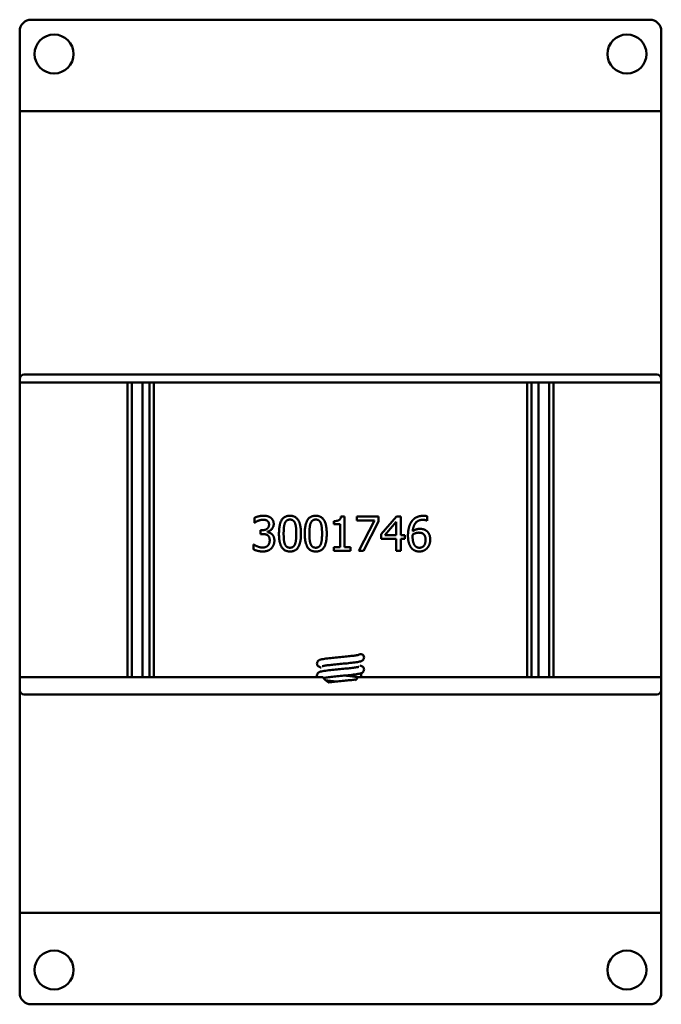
# Model space of a CAD drawing. Header units: inches. Extents: x 1 to 24, y 0.4 to 18.8.
# Tile 17 of 17: x 21.2 to 24, y 7.7 to 12. Entities that reach past the tile are written whole.
import ezdxf

# ---------------------------------------------------------------- set-up
doc = ezdxf.new("R2010")
doc.units = ezdxf.units.IN
doc.header["$LTSCALE"] = 0.8
doc.header["$MEASUREMENT"] = 0
doc.layers.add('Visible (ANSI)', color=7, linetype='Continuous', lineweight=50)

msp = doc.modelspace()

# ---------------------------------------------------------------- linework, layer by layer
at = {"layer": 'Visible (ANSI)'}
for p, q in [((21.2523, 12.0183), (23.9523, 12.0183)), ((21.2023, 11.6662), (21.2023, 11.9683)), ((24.0023, 11.9683), (24.0023, 11.6662)), ((21.2023, 11.6183), (21.2023, 11.6662)), ((24.0023, 11.6183), (24.0023, 11.6662)), ((21.2023, 11.6183), (21.2223, 11.6183)), ((21.2023, 11.6183), (21.2023, 10.4493)), ((21.2223, 11.6183), (23.9823, 11.6183)), ((23.9823, 11.6183), (24.0023, 11.6183)), ((24.0023, 10.4493), (24.0023, 11.6183)), ((21.2023, 10.4343), (21.2023, 10.4493)), ((21.2223, 10.4693), (23.9823, 10.4693)), ((24.0023, 10.4493), (24.0023, 10.4343)), ((21.2023, 9.1473), (21.2023, 10.4343)), ((24.0023, 10.4343), (21.2023, 10.4343)), ((21.6728, 10.4343), (21.6728, 9.1473)), ((21.6921, 9.1473), (21.6921, 10.4343)), ((21.7385, 10.4343), (21.7385, 9.1473)), ((21.7685, 9.1473), (21.7685, 10.4343)), ((21.7878, 9.1473), (21.7878, 10.4343)), ((23.4168, 10.4343), (23.4168, 9.1473)), ((23.4361, 9.1473), (23.4361, 10.4343)), ((23.4661, 10.4343), (23.4661, 9.1473)), ((23.5125, 9.1473), (23.5125, 10.4343)), ((23.5318, 9.1473), (23.5318, 10.4343)), ((24.0023, 10.4343), (24.0023, 9.1473)), ((22.6042, 9.8494), (22.6198, 9.8494)), ((22.6198, 9.8494), (22.6198, 9.7142)), ((22.673, 9.8489), (22.7682, 9.8489)), ((22.673, 9.8313), (22.673, 9.8489)), ((22.7682, 9.8489), (22.7682, 9.8264)), ((22.7796, 9.7716), (22.8467, 9.8489)), ((22.8467, 9.8489), (22.8652, 9.8489)), ((22.8652, 9.8489), (22.8652, 9.7666)), ((22.9809, 9.8497), (22.9809, 9.8303)), ((22.2267, 9.8216), (22.2267, 9.8428)), ((22.2279, 9.8216), (22.2267, 9.8216)), ((22.5732, 9.8148), (22.5732, 9.8285)), ((22.6005, 9.8148), (22.5732, 9.8148)), ((22.6005, 9.7142), (22.6005, 9.8148)), ((22.7505, 9.8313), (22.673, 9.8313)), ((22.6819, 9.6989), (22.7505, 9.8313)), ((22.7682, 9.8264), (22.7033, 9.6989)), ((22.8459, 9.8252), (22.7954, 9.7666)), ((22.8459, 9.7666), (22.8459, 9.8252)), ((22.9809, 9.8303), (22.9801, 9.8303)), ((22.2532, 9.7886), (22.2599, 9.7886)), ((22.2532, 9.772), (22.2532, 9.7886)), ((22.2617, 9.772), (22.2532, 9.772)), ((22.2831, 9.7823), (22.2831, 9.7809)), ((22.7796, 9.7505), (22.7796, 9.7716)), ((22.7954, 9.7666), (22.8459, 9.7666)), ((22.8652, 9.7666), (22.8831, 9.7666)), ((22.8831, 9.7666), (22.8831, 9.7505)), ((22.2226, 9.7263), (22.224, 9.7263)), ((22.2226, 9.705), (22.2226, 9.7263)), ((22.8459, 9.7505), (22.7796, 9.7505)), ((22.8459, 9.6989), (22.8459, 9.7505)), ((22.8652, 9.7505), (22.8652, 9.6989)), ((22.8831, 9.7505), (22.8652, 9.7505)), ((22.5732, 9.7142), (22.6005, 9.7142)), ((22.5732, 9.6989), (22.5732, 9.7142)), ((22.6464, 9.6989), (22.5732, 9.6989)), ((22.6198, 9.7142), (22.6464, 9.7142)), ((22.6464, 9.7142), (22.6464, 9.6989)), ((22.7033, 9.6989), (22.6819, 9.6989)), ((22.8652, 9.6989), (22.8459, 9.6989)), ((22.6929, 9.1644), (22.6929, 9.1473)), ((22.5248, 9.1473), (21.2023, 9.1473)), ((21.2023, 9.0913), (21.2023, 9.1473)), ((24.0023, 9.1473), (22.6798, 9.1473)), ((24.0023, 9.1473), (24.0023, 9.0913)), ((21.2023, 9.0913), (21.2023, 8.1183)), ((24.0023, 8.1183), (24.0023, 9.0913)), ((23.9823, 9.0713), (21.2223, 9.0713)), ((21.2223, 8.1183), (21.2023, 8.1183)), ((21.2023, 8.1183), (21.2023, 8.0705)), ((21.2223, 8.1183), (23.9823, 8.1183)), ((24.0023, 8.1183), (23.9823, 8.1183)), ((24.0023, 8.1183), (24.0023, 8.0705)), ((21.2023, 7.7683), (21.2023, 8.0705)), ((24.0023, 8.0705), (24.0023, 7.7683)), ((23.9523, 7.7183), (21.2523, 7.7183))]:
    msp.add_line(p, q, dxfattribs=at)
for centre in [(21.3523, 11.8683), (23.8523, 11.8683), (21.3523, 7.8683), (23.8523, 7.8683)]:
    msp.add_circle(centre, 0.085, dxfattribs=at)
for centre, radius, start, end in [((21.2523, 11.9683), 0.05, 90, 180), ((23.9523, 11.9683), 0.05, 0, 90), ((21.2223, 10.4493), 0.02, 90, 180), ((23.9823, 10.4493), 0.02, 0, 90), ((22.69, 9.2329), 0.015, 0, 130.9626), ((22.6023, 9.2053), 0.0968, 216.8146, 239.1592), ((22.6023, 9.2053), 0.0968, 311.4359, 323.1854), ((21.2223, 9.0913), 0.02, 180, 270), ((23.9823, 9.0913), 0.02, 270, 0), ((21.2523, 7.7683), 0.05, 180, 270), ((23.9523, 7.7683), 0.05, 270, 0)]:
    msp.add_arc(centre, radius, start, end, dxfattribs=at)
for points in [[(22.2267, 9.8428), (22.2333, 9.8464), (22.2557, 9.8521), (22.2658, 9.8521)], [(22.2658, 9.8521), (22.276, 9.8521), (22.2912, 9.848), (22.2974, 9.8436)], [(22.3338, 9.7738), (22.3338, 9.8144), (22.3572, 9.852), (22.3818, 9.852)], [(22.3818, 9.852), (22.4065, 9.852), (22.4297, 9.8131), (22.4297, 9.7739)], [(22.4463, 9.7738), (22.4463, 9.8144), (22.4698, 9.852), (22.4944, 9.852)], [(22.4944, 9.852), (22.519, 9.852), (22.5422, 9.8131), (22.5422, 9.7739)], [(22.5732, 9.8285), (22.5887, 9.8285), (22.6033, 9.8373), (22.6042, 9.8494)], [(22.9131, 9.8275), (22.9213, 9.839), (22.947, 9.8517), (22.9639, 9.8517)], [(22.9639, 9.8517), (22.9689, 9.8517), (22.9777, 9.8507), (22.9809, 9.8497)], [(22.2427, 9.83), (22.2379, 9.8279), (22.2307, 9.8235), (22.2279, 9.8216)], [(22.2642, 9.8347), (22.2588, 9.8347), (22.248, 9.832), (22.2427, 9.83)], [(22.2599, 9.7886), (22.2734, 9.7886), (22.2904, 9.8015), (22.2904, 9.8138)], [(22.2825, 9.8301), (22.2787, 9.8326), (22.2695, 9.8347), (22.2642, 9.8347)], [(22.2904, 9.8138), (22.2904, 9.8195), (22.286, 9.8277), (22.2825, 9.8301)], [(22.3108, 9.8159), (22.3108, 9.8035), (22.2945, 9.7847), (22.2831, 9.7823)], [(22.2974, 9.8436), (22.304, 9.8388), (22.3108, 9.8251), (22.3108, 9.8159)], [(22.3594, 9.8195), (22.3564, 9.8119), (22.3542, 9.7885), (22.3542, 9.7738)], [(22.3818, 9.8353), (22.3734, 9.8353), (22.3626, 9.8274), (22.3594, 9.8195)], [(22.4038, 9.8198), (22.4008, 9.8274), (22.3902, 9.8353), (22.3818, 9.8353)], [(22.4093, 9.7739), (22.4093, 9.7894), (22.4068, 9.8121), (22.4038, 9.8198)], [(22.472, 9.8195), (22.4689, 9.8119), (22.4668, 9.7885), (22.4668, 9.7738)], [(22.4944, 9.8353), (22.486, 9.8353), (22.4751, 9.8274), (22.472, 9.8195)], [(22.5164, 9.8198), (22.5133, 9.8274), (22.5027, 9.8353), (22.4944, 9.8353)], [(22.5218, 9.7739), (22.5218, 9.7894), (22.5194, 9.8121), (22.5164, 9.8198)], [(22.8967, 9.7648), (22.8967, 9.7844), (22.9047, 9.8159), (22.9131, 9.8275)], [(22.9613, 9.8343), (22.9425, 9.8343), (22.9196, 9.8091), (22.9174, 9.7843)], [(22.9801, 9.8303), (22.9773, 9.8318), (22.9671, 9.8343), (22.9613, 9.8343)], [(22.2843, 9.7666), (22.2801, 9.7697), (22.2685, 9.772), (22.2617, 9.772)], [(22.2831, 9.7809), (22.2878, 9.7799), (22.2986, 9.7755), (22.3033, 9.7711)], [(22.2933, 9.7449), (22.2933, 9.753), (22.2886, 9.7636), (22.2843, 9.7666)], [(22.3033, 9.7711), (22.3079, 9.7669), (22.3137, 9.7533), (22.3137, 9.7434)], [(22.3818, 9.6958), (22.357, 9.6958), (22.3338, 9.7343), (22.3338, 9.7738)], [(22.3542, 9.7738), (22.3542, 9.758), (22.3561, 9.7369), (22.3593, 9.7286)], [(22.4297, 9.7739), (22.4297, 9.7336), (22.4062, 9.6958), (22.3818, 9.6958)], [(22.4039, 9.7282), (22.4068, 9.7356), (22.4093, 9.7585), (22.4093, 9.7739)], [(22.4944, 9.6958), (22.4696, 9.6958), (22.4463, 9.7343), (22.4463, 9.7738)], [(22.4668, 9.7738), (22.4668, 9.758), (22.4687, 9.7369), (22.4719, 9.7286)], [(22.5422, 9.7739), (22.5422, 9.7336), (22.5188, 9.6958), (22.4944, 9.6958)], [(22.5165, 9.7282), (22.5194, 9.7356), (22.5218, 9.7585), (22.5218, 9.7739)], [(22.9132, 9.7094), (22.9055, 9.7175), (22.8967, 9.7449), (22.8967, 9.7648)], [(22.9174, 9.7698), (22.9172, 9.7676), (22.917, 9.7635), (22.917, 9.7603)], [(22.9174, 9.7843), (22.9245, 9.7892), (22.9396, 9.7947), (22.9486, 9.7947)], [(22.9441, 9.7781), (22.9371, 9.7781), (22.9238, 9.7738), (22.9174, 9.7698)], [(22.9633, 9.7728), (22.9593, 9.776), (22.9493, 9.7781), (22.9441, 9.7781)], [(22.9486, 9.7947), (22.9574, 9.7947), (22.9705, 9.7912), (22.9777, 9.7858)], [(22.9735, 9.7467), (22.9735, 9.7559), (22.9687, 9.7685), (22.9633, 9.7728)], [(22.9777, 9.7858), (22.9859, 9.7796), (22.9939, 9.7604), (22.9939, 9.7475)], [(22.224, 9.7263), (22.2303, 9.7217), (22.2517, 9.7131), (22.2623, 9.7131)], [(22.2623, 9.7131), (22.2685, 9.7131), (22.2809, 9.717), (22.285, 9.7215)], [(22.285, 9.7215), (22.289, 9.726), (22.2933, 9.7367), (22.2933, 9.7449)], [(22.3137, 9.7434), (22.3137, 9.7333), (22.3068, 9.7162), (22.3005, 9.7096)], [(22.3593, 9.7286), (22.3622, 9.7208), (22.373, 9.7124), (22.3818, 9.7124)], [(22.3818, 9.7124), (22.3901, 9.7124), (22.4009, 9.7203), (22.4039, 9.7282)], [(22.4719, 9.7286), (22.4748, 9.7208), (22.4856, 9.7124), (22.4944, 9.7124)], [(22.4944, 9.7124), (22.5026, 9.7124), (22.5134, 9.7203), (22.5165, 9.7282)], [(22.917, 9.7603), (22.917, 9.7448), (22.9231, 9.7257), (22.9277, 9.7207)], [(22.9277, 9.7207), (22.932, 9.7159), (22.9412, 9.7122), (22.9464, 9.7122)], [(22.9464, 9.7122), (22.9586, 9.7122), (22.9735, 9.7294), (22.9735, 9.7467)], [(22.9939, 9.7475), (22.9939, 9.736), (22.9863, 9.7164), (22.9798, 9.7099)], [(22.2635, 9.6958), (22.2522, 9.6958), (22.2301, 9.7012), (22.2226, 9.705)], [(22.3005, 9.7096), (22.2939, 9.7028), (22.2753, 9.6958), (22.2635, 9.6958)], [(22.9463, 9.6958), (22.9362, 9.6958), (22.9196, 9.7026), (22.9132, 9.7094)], [(22.9798, 9.7099), (22.9732, 9.7029), (22.9564, 9.6958), (22.9463, 9.6958)]]:
    msp.add_open_spline(points, degree=2, dxfattribs=at)
for points, knots in [([(22.5179, 9.1887), (22.5151, 9.1894), (22.5126, 9.1902), (22.5082, 9.1922), (22.5062, 9.1933), (22.5034, 9.1962), (22.5026, 9.1972), (22.5009, 9.2), (22.5002, 9.2018), (22.4995, 9.2056), (22.4995, 9.2075), (22.5001, 9.2111), (22.5007, 9.2129), (22.5025, 9.2159), (22.5035, 9.2172), (22.5057, 9.2193), (22.5069, 9.2201), (22.5093, 9.2216), (22.5106, 9.2221), (22.5145, 9.2237), (22.5172, 9.2244), (22.5239, 9.2258), (22.5279, 9.2265), (22.5402, 9.2283), (22.5496, 9.2295), (22.5687, 9.2315), (22.5784, 9.2325), (22.5976, 9.2343), (22.6074, 9.2352), (22.6259, 9.237), (22.635, 9.2379), (22.6511, 9.2397), (22.6585, 9.2406), (22.6705, 9.2423), (22.6755, 9.2431), (22.68, 9.2441), (22.681, 9.2444), (22.6818, 9.2447), (22.6819, 9.2447), (22.6819, 9.2447)], [10.9855775, 10.9855775, 10.9855775, 10.9855775, 11.0318591, 11.0318591, 11.0617515, 11.0617515, 11.0745402, 11.0745402, 11.091637, 11.091637, 11.1077299, 11.1077299, 11.123754, 11.123754, 11.1398912, 11.1398912, 11.1567343, 11.1567343, 11.1788416, 11.1788416, 11.2280759, 11.2280759, 11.2821775, 11.2821775, 11.371265, 11.371265, 11.4469871, 11.4469871, 11.5198386, 11.5198386, 11.5914273, 11.5914273, 11.6617308, 11.6617308, 11.7296264, 11.7296264, 11.7590811, 11.7590811, 11.7725428, 11.7725428, 11.7725428, 11.7725428]), ([(22.705, 9.2329), (22.705, 9.231), (22.7047, 9.229), (22.7034, 9.2256), (22.7024, 9.2241), (22.7004, 9.2215), (22.6992, 9.2205), (22.697, 9.2188), (22.6958, 9.2182), (22.6929, 9.2169), (22.6913, 9.2163), (22.6846, 9.2144), (22.6787, 9.2133), (22.6671, 9.2116), (22.6624, 9.211), (22.6492, 9.2094), (22.6399, 9.2084), (22.6209, 9.2065), (22.6111, 9.2056), (22.5921, 9.2038), (22.5825, 9.2029), (22.565, 9.2011), (22.5567, 9.2002), (22.5425, 9.1985), (22.5363, 9.1976), (22.5294, 9.1964), (22.5275, 9.196), (22.5247, 9.1954), (22.5237, 9.1951), (22.5228, 9.1948), (22.5226, 9.1948), (22.5226, 9.1948)], [0, 0, 0, 0, 0.0165799, 0.0165799, 0.0326002, 0.0326002, 0.0489382, 0.0489382, 0.0675643, 0.0675643, 0.0989498, 0.0989498, 0.184939, 0.184939, 0.2332345, 0.2332345, 0.3113529, 0.3113529, 0.3851475, 0.3851475, 0.4572959, 0.4572959, 0.5282708, 0.5282708, 0.5975834, 0.5975834, 0.6296968, 0.6296968, 0.6578138, 0.6578138, 0.6728352, 0.6728352, 0.6728352, 0.6728352]), ([(22.5011, 9.1473), (22.5006, 9.1485), (22.5001, 9.1497), (22.4995, 9.1528), (22.4994, 9.1547), (22.5, 9.1584), (22.5006, 9.1601), (22.5023, 9.1632), (22.5034, 9.1645), (22.5056, 9.1667), (22.5067, 9.1675), (22.5091, 9.169), (22.5103, 9.1695), (22.5141, 9.171), (22.5166, 9.1717), (22.5229, 9.1731), (22.5268, 9.1738), (22.5388, 9.1756), (22.5483, 9.1768), (22.5676, 9.1789), (22.5773, 9.1798), (22.5965, 9.1817), (22.6062, 9.1826), (22.6249, 9.1844), (22.6339, 9.1853), (22.6502, 9.1871), (22.6577, 9.188), (22.6699, 9.1897), (22.6749, 9.1905), (22.6797, 9.1915), (22.6808, 9.1918), (22.6817, 9.1921), (22.6819, 9.1922), (22.6819, 9.1922)], [9.5994422, 9.5994422, 9.5994422, 9.5994422, 9.6107936, 9.6107936, 9.6268881, 9.6268881, 9.6429132, 9.6429132, 9.6590397, 9.6590397, 9.6757966, 9.6757966, 9.6973834, 9.6973834, 9.7438358, 9.7438358, 9.7968483, 9.7968483, 9.8880431, 9.8880431, 9.964029, 9.964029, 10.0369409, 10.0369409, 10.1085744, 10.1085744, 10.1789391, 10.1789391, 10.2469778, 10.2469778, 10.276729, 10.276729, 10.2924883, 10.2924883, 10.2924883, 10.2924883]), ([(22.6867, 9.1983), (22.6895, 9.1976), (22.692, 9.1968), (22.6964, 9.1947), (22.6984, 9.1936), (22.7012, 9.1907), (22.7021, 9.1897), (22.7037, 9.187), (22.7044, 9.1851), (22.7051, 9.1814), (22.7051, 9.1794), (22.7045, 9.1758), (22.7038, 9.1741), (22.7021, 9.171), (22.701, 9.1697), (22.6988, 9.1676), (22.6977, 9.1668), (22.6953, 9.1654), (22.694, 9.1648), (22.69, 9.1633), (22.6873, 9.1626), (22.6806, 9.1612), (22.6765, 9.1605), (22.6642, 9.1586), (22.6548, 9.1575), (22.6357, 9.1555), (22.626, 9.1545), (22.6068, 9.1527), (22.597, 9.1518), (22.5785, 9.15), (22.5694, 9.1491), (22.5533, 9.1473), (22.5459, 9.1464), (22.535, 9.1449), (22.5308, 9.1442), (22.5278, 9.1436)], [1.3659219, 1.3659219, 1.3659219, 1.3659219, 1.4128292, 1.4128292, 1.4424634, 1.4424634, 1.4550381, 1.4550381, 1.4721173, 1.4721173, 1.4882094, 1.4882094, 1.5042334, 1.5042334, 1.5203724, 1.5203724, 1.5372304, 1.5372304, 1.5594263, 1.5594263, 1.6091371, 1.6091371, 1.6634002, 1.6634002, 1.7521668, 1.7521668, 1.8278464, 1.8278464, 1.9006875, 1.9006875, 1.9722683, 1.9722683, 2.042561, 2.042561, 2.0983251, 2.0983251, 2.0983251, 2.0983251]), ([(22.5827, 9.1279), (22.5785, 9.1283), (22.5743, 9.1287), (22.5613, 9.13), (22.5529, 9.1309), (22.5429, 9.1321), (22.5405, 9.1325), (22.5382, 9.1328)], [9.2869242, 9.2869242, 9.2869242, 9.2869242, 9.320116, 9.320116, 9.3925117, 9.3925117, 9.4169355, 9.4169355, 9.4169355, 9.4169355]), ([(22.5492, 9.1244), (22.5551, 9.125), (22.5614, 9.1257), (22.577, 9.1273), (22.5868, 9.1283), (22.6059, 9.1301), (22.6156, 9.131), (22.6336, 9.1328), (22.6423, 9.1337), (22.6574, 9.1354), (22.6642, 9.1363), (22.6701, 9.1372), (22.6707, 9.1373), (22.6713, 9.1374)], [8.3795667, 8.3795667, 8.3795667, 8.3795667, 8.4338318, 8.4338318, 8.5081665, 8.5081665, 8.5806117, 8.5806117, 8.6518676, 8.6518676, 8.7216701, 8.7216701, 8.7293413, 8.7293413, 8.7293413, 8.7293413]), ([(22.6219, 9.1541), (22.6272, 9.1536), (22.6325, 9.1531), (22.6463, 9.1517), (22.6545, 9.1507), (22.6686, 9.149), (22.6746, 9.1481), (22.6797, 9.1472)], [2.6273769, 2.6273769, 2.6273769, 2.6273769, 2.6690394, 2.6690394, 2.7415879, 2.7415879, 2.8103451, 2.8103451, 2.8103451, 2.8103451])]:
    msp.add_open_spline(points, degree=3, knots=knots, dxfattribs=at)

doc.saveas('drawing.dxf')
